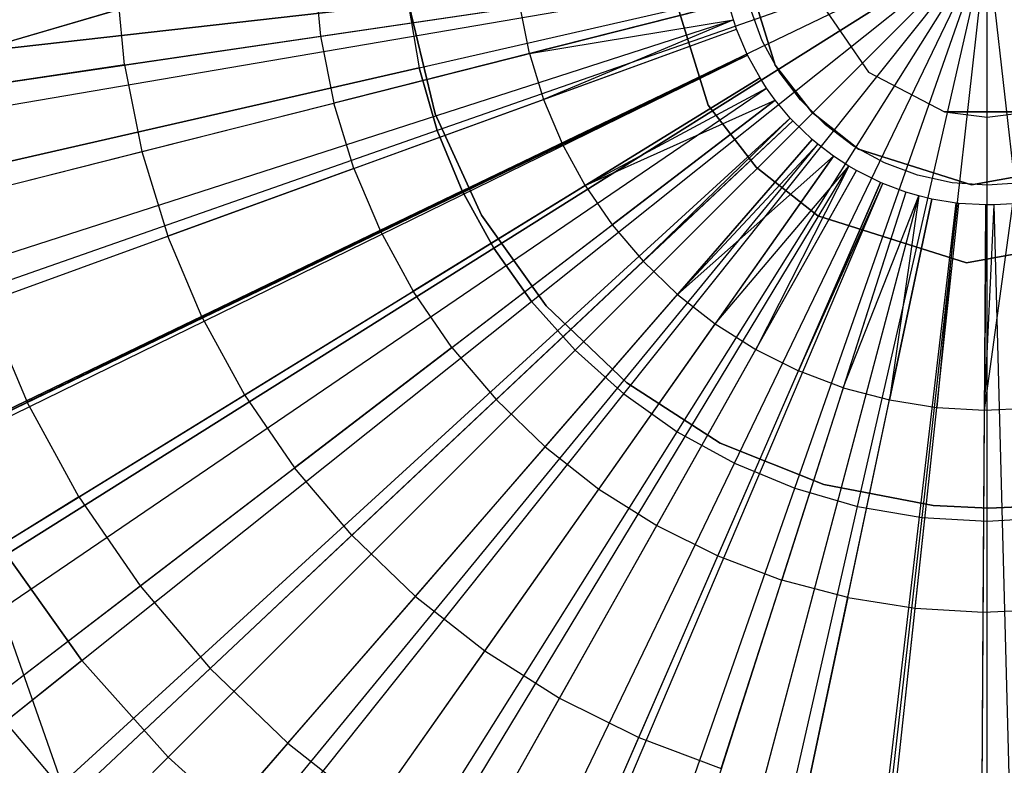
# Model space of a CAD drawing. Extents: x 0.2 to 44.2, y -21.9 to 24.
# Tile 169 of 239: x 16.9 to 18.5, y 14.7 to 15.8. Entities that reach past the tile are written whole.
import ezdxf

# ---------------------------------------------------------------- set-up
doc = ezdxf.new("R2010")
doc.units = 0
doc.header["$LTSCALE"] = 2.54
doc.layers.get('0').update_dxf_attribs({"color": 13, "linetype": 'CONTINUOUS'})

# ---------------------------------------------------------------- blocks, each defined once
blk = doc.blocks.new('GRUPUJ_2')
at = {"color": 0}
for p, q in [((14.1396, 33.9843, 69.0161), (14.0861, 34.1582, 69.0161)), ((14.0861, 34.1582, 49.0161), (14.1396, 33.9843, 49.0161)), ((14.0861, 34.1582, 49.0161), (14.1396, 33.9843, 49.0161)), ((14.1396, 33.9843, 69.0161), (14.0861, 34.1582, 69.0161)), ((13.9663, 34.1514, 69.0161), (14.0366, 33.9227, 69.0161)), ((14.0366, 33.9227, 49.0161), (13.9663, 34.1514, 49.0161)), ((13.9663, 34.1514, 69.0161), (14.0366, 33.9227, 69.0161)), ((14.0366, 33.9227, 49.0161), (13.9663, 34.1514, 49.0161)), ((13.4309, 34.1334, 48.9307), (13.4408, 34.0289, 48.9307)), ((13.4309, 34.1334, 48.9307), (13.4408, 34.0289, 48.9307)), ((12.2395, 33.8521, 48.5), (14.0599, 34.12, 49.05)), ((12.2395, 33.8521, 48.5), (14.0599, 34.12, 49.05)), ((12.2476, 33.801, 48.5), (14.0614, 34.1107, 49.05)), ((12.2476, 33.801, 48.5), (14.0614, 34.1107, 49.05)), ((13.1397, 33.9846, 48.8487), (13.1268, 34.1197, 48.8487)), ((13.1397, 33.9846, 48.8487), (13.1268, 34.1197, 48.8487)), ((12.284, 33.6286, 48.5), (14.068, 34.0793, 49.05)), ((12.284, 33.6286, 48.5), (14.068, 34.0793, 49.05)), ((14.068, 34.0793, 49.05), (13.7622, 34.002, 48.9979)), ((14.068, 34.0793, 49.05), (13.7622, 34.002, 48.9979)), ((14.0753, 34.0539, 49.05), (14.068, 34.0793, 49.05)), ((14.0753, 34.0539, 49.05), (14.068, 34.0793, 49.05)), ((13.4408, 34.0289, 48.9307), (13.7478, 34.0741, 48.9979)), ((13.4408, 34.0289, 48.9307), (13.7478, 34.0741, 48.9979)), ((13.6172, 33.9093, 48.673), (13.5769, 34.0755, 48.673)), ((13.5769, 34.0755, 44.673), (13.6172, 33.9093, 44.673)), ((13.6172, 33.9093, 48.673), (13.5769, 34.0755, 48.673)), ((13.5769, 34.0755, 44.673), (13.6172, 33.9093, 44.673)), ((13.7622, 34.002, 48.9979), (13.7478, 34.0741, 48.9979)), ((13.7622, 34.002, 48.9979), (13.7478, 34.0741, 48.9979)), ((14.1198, 34.0218, 69.0161), (14.1009, 34.0726, 69.0161)), ((12.3241, 33.4892, 48.5), (14.0753, 34.0539, 49.05)), ((12.3241, 33.4892, 48.5), (14.0753, 34.0539, 49.05)), ((13.7622, 34.002, 48.9979), (14.0753, 34.0539, 49.05)), ((13.7622, 34.002, 48.9979), (14.0753, 34.0539, 49.05)), ((14.0753, 34.0539, 49.05), (13.7837, 33.9318, 48.9979)), ((14.0753, 34.0539, 49.05), (13.7837, 33.9318, 48.9979)), ((14.0802, 34.0396, 49.05), (14.0753, 34.0539, 49.05)), ((14.0802, 34.0396, 49.05), (14.0753, 34.0539, 49.05)), ((12.351, 33.4108, 48.5), (14.0802, 34.0396, 49.05)), ((12.351, 33.4108, 48.5), (14.0802, 34.0396, 49.05)), ((13.7837, 33.9318, 48.9979), (14.0802, 34.0396, 49.05)), ((13.7837, 33.9318, 48.9979), (14.0802, 34.0396, 49.05)), ((14.0972, 33.9996, 49.05), (14.0802, 34.0396, 49.05)), ((14.0972, 33.9996, 49.05), (14.0802, 34.0396, 49.05)), ((13.1397, 33.9846, 48.8487), (13.4408, 34.0289, 48.9307)), ((13.1397, 33.9846, 48.8487), (13.4408, 34.0289, 48.9307)), ((13.4408, 34.0289, 48.9307), (13.4614, 33.926, 48.9307)), ((13.4408, 34.0289, 48.9307), (13.4614, 33.926, 48.9307)), ((14.1458, 33.9742, 69.0161), (14.1198, 34.0218, 69.0161)), ((13.7622, 34.002, 48.9979), (13.4614, 33.926, 48.9307)), ((13.7622, 34.002, 48.9979), (13.4614, 33.926, 48.9307)), ((13.7622, 34.002, 48.9979), (13.7837, 33.9318, 48.9979)), ((13.7622, 34.002, 48.9979), (13.7837, 33.9318, 48.9979)), ((12.4396, 33.2008, 48.5), (14.0972, 33.9996, 49.05)), ((12.4396, 33.2008, 48.5), (14.0972, 33.9996, 49.05)), ((12.4441, 33.1915, 48.5), (14.0972, 33.9996, 49.05)), ((12.4441, 33.1915, 48.5), (14.0972, 33.9996, 49.05)), ((14.0972, 33.9996, 49.05), (13.8123, 33.8641, 48.9979)), ((14.0972, 33.9996, 49.05), (13.8123, 33.8641, 48.9979)), ((14.1163, 33.9649, 49.05), (14.0972, 33.9996, 49.05)), ((14.1163, 33.9649, 49.05), (14.0972, 33.9996, 49.05)), ((13.1397, 33.9846, 48.8487), (12.8441, 33.9411, 48.7518)), ((13.1397, 33.9846, 48.8487), (12.8441, 33.9411, 48.7518)), ((13.1397, 33.9846, 48.8487), (13.1663, 33.8515, 48.8487)), ((13.1397, 33.9846, 48.8487), (13.1663, 33.8515, 48.8487)), ((14.1958, 33.912, 69.0161), (14.1396, 33.9843, 69.0161)), ((14.1396, 33.9843, 49.0161), (14.1958, 33.912, 49.0161)), ((14.1396, 33.9843, 49.0161), (14.1396, 33.9843, 69.0161)), ((14.1396, 33.9843, 49.0161), (14.1958, 33.912, 49.0161)), ((14.1396, 33.9843, 49.0161), (14.1396, 33.9843, 69.0161)), ((14.1958, 33.912, 69.0161), (14.1396, 33.9843, 69.0161)), ((14.1783, 33.9308, 69.0161), (14.1458, 33.9742, 69.0161)), ((12.549, 33.0008, 48.5), (14.1163, 33.9649, 49.05)), ((12.549, 33.0008, 48.5), (14.1163, 33.9649, 49.05)), ((14.1163, 33.9649, 49.05), (13.8476, 33.7996, 48.9979)), ((14.1163, 33.9649, 49.05), (13.8476, 33.7996, 48.9979)), ((14.1265, 33.949, 49.05), (14.1163, 33.9649, 49.05)), ((14.1265, 33.949, 49.05), (14.1163, 33.9649, 49.05)), ((12.6054, 32.9138, 48.5), (14.1265, 33.949, 49.05)), ((12.6054, 32.9138, 48.5), (14.1265, 33.949, 49.05)), ((13.8476, 33.7996, 48.9979), (14.1265, 33.949, 49.05)), ((13.8476, 33.7996, 48.9979), (14.1265, 33.949, 49.05)), ((14.1398, 33.9306, 49.05), (14.1265, 33.949, 49.05)), ((14.1398, 33.9306, 49.05), (14.1265, 33.949, 49.05)), ((12.6781, 32.813, 48.5), (14.1398, 33.9306, 49.05)), ((12.6781, 32.813, 48.5), (14.1398, 33.9306, 49.05)), ((13.4922, 33.8257, 48.9307), (13.7837, 33.9318, 48.9979)), ((13.4922, 33.8257, 48.9307), (13.7837, 33.9318, 48.9979)), ((13.7837, 33.9318, 48.9979), (13.8123, 33.8641, 48.9979)), ((13.7837, 33.9318, 48.9979), (13.8123, 33.8641, 48.9979)), ((13.8476, 33.7996, 48.9979), (14.1398, 33.9306, 49.05)), ((13.8476, 33.7996, 48.9979), (14.1398, 33.9306, 49.05)), ((14.1398, 33.9306, 49.05), (13.8892, 33.739, 48.9979)), ((14.1398, 33.9306, 49.05), (13.8892, 33.739, 48.9979)), ((14.1628, 33.9031, 49.05), (14.1398, 33.9306, 49.05)), ((14.1628, 33.9031, 49.05), (14.1398, 33.9306, 49.05)), ((14.2167, 33.8925, 69.0161), (14.1783, 33.9308, 69.0161)), ((13.1663, 33.8515, 48.8487), (13.4614, 33.926, 48.9307)), ((13.1663, 33.8515, 48.8487), (13.4614, 33.926, 48.9307)), ((13.4922, 33.8257, 48.9307), (13.4614, 33.926, 48.9307)), ((13.4922, 33.8257, 48.9307), (13.4614, 33.926, 48.9307)), ((14.0366, 33.9227, 69.0161), (14.1106, 33.8275, 69.0161)), ((14.1106, 33.8275, 49.0161), (14.0366, 33.9227, 49.0161)), ((14.0366, 33.9227, 69.0161), (14.0366, 33.9227, 49.0161)), ((14.0366, 33.9227, 69.0161), (14.1106, 33.8275, 69.0161)), ((14.0366, 33.9227, 69.0161), (14.0366, 33.9227, 49.0161)), ((14.1106, 33.8275, 49.0161), (14.0366, 33.9227, 49.0161)), ((14.2677, 33.8552, 69.0161), (14.1958, 33.912, 69.0161)), ((14.1958, 33.912, 49.0161), (14.2677, 33.8552, 49.0161)), ((14.1958, 33.912, 49.0161), (14.2677, 33.8552, 49.0161)), ((14.1958, 33.912, 49.0161), (14.1958, 33.912, 69.0161)), ((14.2677, 33.8552, 69.0161), (14.1958, 33.912, 69.0161)), ((14.1958, 33.912, 49.0161), (14.1958, 33.912, 69.0161)), ((12.8044, 32.662, 48.5), (14.1628, 33.9031, 49.05)), ((12.8044, 32.662, 48.5), (14.1628, 33.9031, 49.05)), ((12.8256, 32.6392, 48.5), (14.1667, 33.899, 49.05)), ((12.8256, 32.6392, 48.5), (14.1667, 33.899, 49.05)), ((13.6883, 33.7536, 48.673), (13.6172, 33.9093, 48.673)), ((13.6172, 33.9093, 48.673), (13.6172, 33.9093, 44.673)), ((13.6172, 33.9093, 44.673), (13.6883, 33.7536, 44.673)), ((13.6172, 33.9093, 48.673), (13.6172, 33.9093, 44.673)), ((13.6883, 33.7536, 48.673), (13.6172, 33.9093, 48.673)), ((13.6172, 33.9093, 44.673), (13.6883, 33.7536, 44.673)), ((14.1628, 33.9031, 49.05), (13.9368, 33.683, 48.9979)), ((14.1628, 33.9031, 49.05), (13.9368, 33.683, 48.9979)), ((13.9368, 33.683, 48.9979), (14.1667, 33.899, 49.05)), ((13.9368, 33.683, 48.9979), (14.1667, 33.899, 49.05)), ((14.1667, 33.899, 49.05), (14.1628, 33.9031, 49.05)), ((14.1667, 33.899, 49.05), (14.1628, 33.9031, 49.05)), ((14.1966, 33.8702, 49.05), (14.1667, 33.899, 49.05)), ((14.1966, 33.8702, 49.05), (14.1667, 33.899, 49.05)), ((14.2601, 33.86, 69.0161), (14.2167, 33.8925, 69.0161)), ((12.9898, 32.4812, 48.5), (14.1966, 33.8702, 49.05)), ((12.9898, 32.4812, 48.5), (14.1966, 33.8702, 49.05)), ((14.1966, 33.8702, 49.05), (13.9897, 33.6321, 48.9979)), ((14.1966, 33.8702, 49.05), (13.9897, 33.6321, 48.9979)), ((14.2053, 33.8629, 49.05), (14.1966, 33.8702, 49.05)), ((14.2053, 33.8629, 49.05), (14.1966, 33.8702, 49.05)), ((12.8765, 33.7783, 48.7518), (13.1663, 33.8515, 48.8487)), ((12.8765, 33.7783, 48.7518), (13.1663, 33.8515, 48.8487)), ((13.0373, 32.4411, 48.5), (14.2053, 33.8629, 49.05)), ((13.0373, 32.4411, 48.5), (14.2053, 33.8629, 49.05)), ((13.1663, 33.8515, 48.8487), (13.2062, 33.7217, 48.8487)), ((13.1663, 33.8515, 48.8487), (13.2062, 33.7217, 48.8487)), ((13.533, 33.7291, 48.9307), (13.8123, 33.8641, 48.9979)), ((13.533, 33.7291, 48.9307), (13.8123, 33.8641, 48.9979)), ((13.8476, 33.7996, 48.9979), (13.8123, 33.8641, 48.9979)), ((13.8476, 33.7996, 48.9979), (13.8123, 33.8641, 48.9979)), ((13.9897, 33.6321, 48.9979), (14.2053, 33.8629, 49.05)), ((13.9897, 33.6321, 48.9979), (14.2053, 33.8629, 49.05)), ((14.2293, 33.8446, 49.05), (14.2053, 33.8629, 49.05)), ((14.2293, 33.8446, 49.05), (14.2053, 33.8629, 49.05)), ((14.3076, 33.834, 69.0161), (14.2601, 33.86, 69.0161)), ((14.4411, 33.8005, 69.0161), (14.2677, 33.8552, 69.0161)), ((14.2677, 33.8552, 49.0161), (14.4411, 33.8005, 49.0161)), ((14.2677, 33.8552, 49.0161), (14.4411, 33.8005, 49.0161)), ((14.2677, 33.8552, 49.0161), (14.2677, 33.8552, 69.0161)), ((14.4411, 33.8005, 69.0161), (14.2677, 33.8552, 69.0161)), ((14.2677, 33.8552, 49.0161), (14.2677, 33.8552, 69.0161)), ((13.1692, 32.3406, 48.5), (14.2293, 33.8446, 49.05)), ((13.1692, 32.3406, 48.5), (14.2293, 33.8446, 49.05)), ((13.9897, 33.6321, 48.9979), (14.2293, 33.8446, 49.05)), ((13.9897, 33.6321, 48.9979), (14.2293, 33.8446, 49.05)), ((14.2293, 33.8446, 49.05), (14.0476, 33.5867, 48.9979)), ((14.2293, 33.8446, 49.05), (14.0476, 33.5867, 48.9979)), ((14.253, 33.8291, 49.05), (14.2293, 33.8446, 49.05)), ((14.253, 33.8291, 49.05), (14.2293, 33.8446, 49.05)), ((13.4922, 33.8257, 48.9307), (13.2062, 33.7217, 48.8487)), ((13.4922, 33.8257, 48.9307), (13.2062, 33.7217, 48.8487)), ((13.2993, 32.2555, 48.5), (14.253, 33.8291, 49.05)), ((13.2993, 32.2555, 48.5), (14.253, 33.8291, 49.05)), ((13.3619, 32.2189, 48.5), (14.2644, 33.8224, 49.05)), ((13.3619, 32.2189, 48.5), (14.2644, 33.8224, 49.05)), ((13.4922, 33.8257, 48.9307), (13.533, 33.7291, 48.9307)), ((13.4922, 33.8257, 48.9307), (13.533, 33.7291, 48.9307)), ((14.0476, 33.5867, 48.9979), (14.253, 33.8291, 49.05)), ((14.0476, 33.5867, 48.9979), (14.253, 33.8291, 49.05)), ((14.253, 33.8291, 49.05), (14.1097, 33.5475, 48.9979)), ((14.253, 33.8291, 49.05), (14.1097, 33.5475, 48.9979)), ((14.1097, 33.5475, 48.9979), (14.2644, 33.8224, 49.05)), ((14.1097, 33.5475, 48.9979), (14.2644, 33.8224, 49.05)), ((14.1106, 33.8275, 69.0161), (14.2052, 33.7528, 69.0161)), ((14.2052, 33.7528, 49.0161), (14.1106, 33.8275, 49.0161)), ((14.1106, 33.8275, 49.0161), (14.1106, 33.8275, 69.0161)), ((14.2052, 33.7528, 49.0161), (14.1106, 33.8275, 49.0161)), ((14.1106, 33.8275, 69.0161), (14.2052, 33.7528, 69.0161)), ((14.1106, 33.8275, 49.0161), (14.1106, 33.8275, 69.0161)), ((14.2644, 33.8224, 49.05), (14.253, 33.8291, 49.05)), ((14.2644, 33.8224, 49.05), (14.253, 33.8291, 49.05)), ((14.3016, 33.8039, 49.05), (14.2644, 33.8224, 49.05)), ((14.3016, 33.8039, 49.05), (14.2644, 33.8224, 49.05)), ((14.3584, 33.8151, 69.0161), (14.3076, 33.834, 69.0161)), ((14.6201, 33.8326, 69.0161), (14.4411, 33.8005, 69.0161)), ((14.4411, 33.8005, 49.0161), (14.6201, 33.8326, 49.0161)), ((14.4411, 33.8005, 49.0161), (14.6201, 33.8326, 49.0161)), ((14.6201, 33.8326, 69.0161), (14.4411, 33.8005, 69.0161)), ((14.4114, 33.8035, 69.0161), (14.3584, 33.8151, 69.0161)), ((13.566, 32.1173, 48.5), (14.3016, 33.8039, 49.05)), ((13.566, 32.1173, 48.5), (14.3016, 33.8039, 49.05)), ((13.8476, 33.7996, 48.9979), (13.5833, 33.6371, 48.9307)), ((13.8476, 33.7996, 48.9979), (13.5833, 33.6371, 48.9307)), ((13.585, 32.1091, 48.5), (14.3051, 33.8024, 49.05)), ((13.585, 32.1091, 48.5), (14.3051, 33.8024, 49.05)), ((13.8476, 33.7996, 48.9979), (13.8892, 33.739, 48.9979)), ((13.8476, 33.7996, 48.9979), (13.8892, 33.739, 48.9979)), ((14.3016, 33.8039, 49.05), (14.1755, 33.5147, 48.9979)), ((14.3016, 33.8039, 49.05), (14.1755, 33.5147, 48.9979)), ((14.1755, 33.5147, 48.9979), (14.3051, 33.8024, 49.05)), ((14.1755, 33.5147, 48.9979), (14.3051, 33.8024, 49.05)), ((14.3051, 33.8024, 49.05), (14.3016, 33.8039, 49.05)), ((14.3051, 33.8024, 49.05), (14.3016, 33.8039, 49.05)), ((14.3404, 33.7892, 49.05), (14.3051, 33.8024, 49.05)), ((14.3404, 33.7892, 49.05), (14.3051, 33.8024, 49.05)), ((14.4655, 33.7997, 69.0161), (14.4114, 33.8035, 69.0161)), ((14.4411, 33.8005, 49.0161), (14.4411, 33.8005, 69.0161)), ((14.4411, 33.8005, 49.0161), (14.4411, 33.8005, 69.0161)), ((14.5196, 33.8035, 69.0161), (14.4655, 33.7997, 69.0161)), ((14.3404, 33.7892, 49.05), (13.7792, 32.0369, 48.5)), ((14.3404, 33.7892, 49.05), (13.7792, 32.0369, 48.5)), ((13.8886, 32.0049, 48.5), (14.3604, 33.7834, 49.05)), ((13.8886, 32.0049, 48.5), (14.3604, 33.7834, 49.05)), ((13.9995, 31.9785, 48.5), (14.3806, 33.7786, 49.05)), ((13.9995, 31.9785, 48.5), (14.3806, 33.7786, 49.05)), ((14.3404, 33.7892, 49.05), (14.2442, 33.4888, 48.9979)), ((14.3404, 33.7892, 49.05), (14.2442, 33.4888, 48.9979)), ((14.2442, 33.4888, 48.9979), (14.3604, 33.7834, 49.05)), ((14.2442, 33.4888, 48.9979), (14.3604, 33.7834, 49.05)), ((14.3604, 33.7834, 49.05), (14.3153, 33.47, 48.9979)), ((14.3604, 33.7834, 49.05), (14.3153, 33.47, 48.9979)), ((14.3806, 33.7786, 49.05), (14.3153, 33.47, 48.9979)), ((14.3806, 33.7786, 49.05), (14.3153, 33.47, 48.9979)), ((14.3604, 33.7834, 49.05), (14.3404, 33.7892, 49.05)), ((14.3604, 33.7834, 49.05), (14.3404, 33.7892, 49.05)), ((14.3806, 33.7786, 49.05), (14.3604, 33.7834, 49.05)), ((14.3806, 33.7786, 49.05), (14.3604, 33.7834, 49.05)), ((14.4179, 33.7725, 49.05), (14.3806, 33.7786, 49.05)), ((14.4179, 33.7725, 49.05), (14.3806, 33.7786, 49.05)), ((14.204, 31.9449, 48.5), (14.4179, 33.7725, 49.05)), ((14.204, 31.9449, 48.5), (14.4179, 33.7725, 49.05)), ((14.2246, 31.9426, 48.5), (14.4216, 33.772, 49.05)), ((14.2246, 31.9426, 48.5), (14.4216, 33.772, 49.05)), ((14.4179, 33.7725, 49.05), (14.3878, 33.4584, 48.9979)), ((14.4179, 33.7725, 49.05), (14.3878, 33.4584, 48.9979)), ((14.3878, 33.4584, 48.9979), (14.4216, 33.772, 49.05)), ((14.3878, 33.4584, 48.9979), (14.4216, 33.772, 49.05)), ((14.4216, 33.772, 49.05), (14.4179, 33.7725, 49.05)), ((14.4216, 33.772, 49.05), (14.4179, 33.7725, 49.05)), ((14.4631, 33.7697, 49.05), (14.4216, 33.772, 49.05)), ((14.4631, 33.7697, 49.05), (14.4216, 33.772, 49.05)), ((14.4522, 31.9297, 48.5), (14.4631, 33.7697, 49.05)), ((14.4522, 31.9297, 48.5), (14.4631, 33.7697, 49.05)), ((14.4612, 33.4543, 48.9979), (14.5046, 33.7715, 49.05)), ((14.4612, 33.4543, 48.9979), (14.5046, 33.7715, 49.05)), ((14.4612, 33.4543, 48.9979), (14.4763, 33.7698, 49.05)), ((14.4612, 33.4543, 48.9979), (14.4763, 33.7698, 49.05)), ((14.4631, 33.7697, 49.05), (14.4612, 33.4543, 48.9979)), ((14.4631, 33.7697, 49.05), (14.4612, 33.4543, 48.9979)), ((14.4763, 33.7698, 49.05), (14.4631, 33.7697, 49.05)), ((14.4763, 33.7698, 49.05), (14.4631, 33.7697, 49.05)), ((14.5046, 33.7715, 49.05), (14.4763, 33.7698, 49.05)), ((14.5046, 33.7715, 49.05), (14.4763, 33.7698, 49.05)), ((14.5247, 31.9305, 48.5), (14.4763, 33.7698, 49.05)), ((14.5247, 31.9305, 48.5), (14.4763, 33.7698, 49.05)), ((13.7875, 33.6143, 48.673), (13.6883, 33.7536, 48.673)), ((13.6883, 33.7536, 48.673), (13.6883, 33.7536, 44.673)), ((13.6883, 33.7536, 44.673), (13.7875, 33.6143, 44.673)), ((13.6883, 33.7536, 48.673), (13.6883, 33.7536, 44.673)), ((13.7875, 33.6143, 48.673), (13.6883, 33.7536, 48.673)), ((13.6883, 33.7536, 44.673), (13.7875, 33.6143, 44.673)), ((14.2052, 33.7528, 69.0161), (14.4334, 33.6807, 69.0161)), ((14.4334, 33.6807, 49.0161), (14.2052, 33.7528, 49.0161)), ((14.2052, 33.7528, 69.0161), (14.4334, 33.6807, 69.0161)), ((14.2052, 33.7528, 69.0161), (14.2052, 33.7528, 49.0161)), ((14.4334, 33.6807, 49.0161), (14.2052, 33.7528, 49.0161)), ((14.2052, 33.7528, 69.0161), (14.2052, 33.7528, 49.0161)), ((13.6428, 33.5506, 48.9307), (13.8892, 33.739, 48.9979)), ((13.6428, 33.5506, 48.9307), (13.8892, 33.739, 48.9979)), ((13.8892, 33.739, 48.9979), (13.9368, 33.683, 48.9979)), ((13.8892, 33.739, 48.9979), (13.9368, 33.683, 48.9979)), ((12.9253, 33.6196, 48.7518), (13.2062, 33.7217, 48.8487)), ((12.9253, 33.6196, 48.7518), (13.2062, 33.7217, 48.8487)), ((13.2589, 33.5967, 48.8487), (13.2062, 33.7217, 48.8487)), ((13.2589, 33.5967, 48.8487), (13.2062, 33.7217, 48.8487)), ((13.2589, 33.5967, 48.8487), (13.533, 33.7291, 48.9307)), ((13.2589, 33.5967, 48.8487), (13.533, 33.7291, 48.9307)), ((13.533, 33.7291, 48.9307), (13.5833, 33.6371, 48.9307)), ((13.533, 33.7291, 48.9307), (13.5833, 33.6371, 48.9307)), ((14.4334, 33.6807, 69.0161), (14.669, 33.7229, 69.0161)), ((14.669, 33.7229, 49.0161), (14.4334, 33.6807, 49.0161)), ((14.4334, 33.6807, 69.0161), (14.669, 33.7229, 69.0161)), ((14.669, 33.7229, 49.0161), (14.4334, 33.6807, 49.0161)), ((13.7106, 33.4706, 48.9307), (13.9368, 33.683, 48.9979)), ((13.7106, 33.4706, 48.9307), (13.9368, 33.683, 48.9979)), ((13.9368, 33.683, 48.9979), (13.9897, 33.6321, 48.9979)), ((13.9368, 33.683, 48.9979), (13.9897, 33.6321, 48.9979)), ((14.4334, 33.6807, 69.0161), (14.4334, 33.6807, 49.0161)), ((14.4334, 33.6807, 69.0161), (14.4334, 33.6807, 49.0161)), ((13.3241, 33.4776, 48.8487), (13.5833, 33.6371, 48.9307)), ((13.3241, 33.4776, 48.8487), (13.5833, 33.6371, 48.9307)), ((13.6428, 33.5506, 48.9307), (13.5833, 33.6371, 48.9307)), ((13.6428, 33.5506, 48.9307), (13.5833, 33.6371, 48.9307)), ((13.7862, 33.3979, 48.9307), (13.9897, 33.6321, 48.9979)), ((13.7862, 33.3979, 48.9307), (13.9897, 33.6321, 48.9979)), ((13.9897, 33.6321, 48.9979), (14.0476, 33.5867, 48.9979)), ((13.9897, 33.6321, 48.9979), (14.0476, 33.5867, 48.9979)), ((12.9253, 33.6196, 48.7518), (12.9899, 33.4667, 48.7518)), ((12.9253, 33.6196, 48.7518), (12.9899, 33.4667, 48.7518)), ((13.7875, 33.6143, 48.673), (13.7875, 33.6143, 44.673)), ((13.9114, 33.4962, 48.673), (13.7875, 33.6143, 48.673)), ((13.7875, 33.6143, 48.673), (13.7875, 33.6143, 44.673)), ((13.7875, 33.6143, 44.673), (13.9114, 33.4962, 44.673)), ((13.9114, 33.4962, 48.673), (13.7875, 33.6143, 48.673)), ((13.7875, 33.6143, 44.673), (13.9114, 33.4962, 44.673)), ((13.2589, 33.5967, 48.8487), (12.9899, 33.4667, 48.7518)), ((13.2589, 33.5967, 48.8487), (12.9899, 33.4667, 48.7518)), ((13.2589, 33.5967, 48.8487), (13.3241, 33.4776, 48.8487)), ((13.2589, 33.5967, 48.8487), (13.3241, 33.4776, 48.8487)), ((13.8688, 33.3331, 48.9307), (14.0476, 33.5867, 48.9979)), ((13.8688, 33.3331, 48.9307), (14.0476, 33.5867, 48.9979)), ((14.0476, 33.5867, 48.9979), (14.1097, 33.5475, 48.9979)), ((14.0476, 33.5867, 48.9979), (14.1097, 33.5475, 48.9979)), ((13.6428, 33.5506, 48.9307), (13.401, 33.3657, 48.8487)), ((13.6428, 33.5506, 48.9307), (13.401, 33.3657, 48.8487)), ((13.6428, 33.5506, 48.9307), (13.7106, 33.4706, 48.9307)), ((13.6428, 33.5506, 48.9307), (13.7106, 33.4706, 48.9307)), ((13.9575, 33.2771, 48.9307), (14.1097, 33.5475, 48.9979)), ((13.9575, 33.2771, 48.9307), (14.1097, 33.5475, 48.9979)), ((14.1097, 33.5475, 48.9979), (14.1755, 33.5147, 48.9979)), ((14.1097, 33.5475, 48.9979), (14.1755, 33.5147, 48.9979)), ((14.0514, 33.2304, 48.9307), (14.1755, 33.5147, 48.9979)), ((14.0514, 33.2304, 48.9307), (14.1755, 33.5147, 48.9979)), ((14.2442, 33.4888, 48.9979), (14.1755, 33.5147, 48.9979)), ((14.2442, 33.4888, 48.9979), (14.1755, 33.5147, 48.9979)), ((14.0553, 33.4037, 48.673), (13.9114, 33.4962, 48.673)), ((13.9114, 33.4962, 48.673), (13.9114, 33.4962, 44.673)), ((13.9114, 33.4962, 44.673), (14.0553, 33.4037, 44.673)), ((13.9114, 33.4962, 48.673), (13.9114, 33.4962, 44.673)), ((14.0553, 33.4037, 48.673), (13.9114, 33.4962, 48.673)), ((13.9114, 33.4962, 44.673), (14.0553, 33.4037, 44.673)), ((14.2442, 33.4888, 48.9979), (14.1496, 33.1933, 48.9307)), ((14.2442, 33.4888, 48.9979), (14.1496, 33.1933, 48.9307)), ((14.2442, 33.4888, 48.9979), (14.3153, 33.47, 48.9979)), ((14.2442, 33.4888, 48.9979), (14.3153, 33.47, 48.9979)), ((13.0696, 33.321, 48.7518), (13.3241, 33.4776, 48.8487)), ((13.0696, 33.321, 48.7518), (13.3241, 33.4776, 48.8487)), ((13.3241, 33.4776, 48.8487), (13.401, 33.3657, 48.8487)), ((13.3241, 33.4776, 48.8487), (13.401, 33.3657, 48.8487)), ((12.7254, 33.3389, 48.6401), (12.9899, 33.4667, 48.7518)), ((12.7254, 33.3389, 48.6401), (12.9899, 33.4667, 48.7518)), ((13.0696, 33.321, 48.7518), (12.9899, 33.4667, 48.7518)), ((13.0696, 33.321, 48.7518), (12.9899, 33.4667, 48.7518)), ((13.4888, 33.2622, 48.8487), (13.7106, 33.4706, 48.9307)), ((13.4888, 33.2622, 48.8487), (13.7106, 33.4706, 48.9307)), ((13.7106, 33.4706, 48.9307), (13.7862, 33.3979, 48.9307)), ((13.7106, 33.4706, 48.9307), (13.7862, 33.3979, 48.9307)), ((14.251, 33.1664, 48.9307), (14.3153, 33.47, 48.9979)), ((14.251, 33.1664, 48.9307), (14.3153, 33.47, 48.9979)), ((14.3153, 33.47, 48.9979), (14.3878, 33.4584, 48.9979)), ((14.3153, 33.47, 48.9979), (14.3878, 33.4584, 48.9979)), ((14.3546, 33.1499, 48.9307), (14.3878, 33.4584, 48.9979)), ((14.3546, 33.1499, 48.9307), (14.3878, 33.4584, 48.9979)), ((14.3878, 33.4584, 48.9979), (14.4612, 33.4543, 48.9979)), ((14.3878, 33.4584, 48.9979), (14.4612, 33.4543, 48.9979)), ((14.4612, 33.4543, 48.9979), (14.5346, 33.4575, 48.9979)), ((14.4612, 33.4543, 48.9979), (14.5346, 33.4575, 48.9979)), ((14.4594, 33.144, 48.9307), (14.4612, 33.4543, 48.9979)), ((14.4594, 33.144, 48.9307), (14.4612, 33.4543, 48.9979)), ((13.5866, 33.1681, 48.8487), (13.7862, 33.3979, 48.9307)), ((13.5866, 33.1681, 48.8487), (13.7862, 33.3979, 48.9307)), ((13.7862, 33.3979, 48.9307), (13.8688, 33.3331, 48.9307)), ((13.7862, 33.3979, 48.9307), (13.8688, 33.3331, 48.9307)), ((14.0553, 33.4037, 48.673), (14.0553, 33.4037, 44.673)), ((14.2142, 33.3401, 48.673), (14.0553, 33.4037, 48.673)), ((14.0553, 33.4037, 48.673), (14.0553, 33.4037, 44.673)), ((14.0553, 33.4037, 44.673), (14.2142, 33.3401, 44.673)), ((14.2142, 33.3401, 48.673), (14.0553, 33.4037, 48.673)), ((14.0553, 33.4037, 44.673), (14.2142, 33.3401, 44.673)), ((13.1636, 33.1842, 48.7518), (13.401, 33.3657, 48.8487)), ((13.1636, 33.1842, 48.7518), (13.401, 33.3657, 48.8487)), ((13.4888, 33.2622, 48.8487), (13.401, 33.3657, 48.8487)), ((13.4888, 33.2622, 48.8487), (13.401, 33.3657, 48.8487)), ((14.3822, 33.3077, 48.673), (14.2142, 33.3401, 48.673)), ((14.2142, 33.3401, 48.673), (14.2142, 33.3401, 44.673)), ((14.2142, 33.3401, 44.673), (14.3822, 33.3077, 44.673)), ((14.2142, 33.3401, 48.673), (14.2142, 33.3401, 44.673)), ((14.3822, 33.3077, 48.673), (14.2142, 33.3401, 48.673)), ((14.2142, 33.3401, 44.673), (14.3822, 33.3077, 44.673)), ((13.0696, 33.321, 48.7518), (12.8194, 33.1671, 48.6401)), ((13.0696, 33.321, 48.7518), (12.8194, 33.1671, 48.6401)), ((13.0696, 33.321, 48.7518), (13.1636, 33.1842, 48.7518)), ((13.0696, 33.321, 48.7518), (13.1636, 33.1842, 48.7518)), ((13.6935, 33.0844, 48.8487), (13.8688, 33.3331, 48.9307)), ((13.6935, 33.0844, 48.8487), (13.8688, 33.3331, 48.9307)), ((13.8688, 33.3331, 48.9307), (13.9575, 33.2771, 48.9307)), ((13.8688, 33.3331, 48.9307), (13.9575, 33.2771, 48.9307)), ((14.4677, 33.3036, 48.673), (14.3822, 33.3077, 48.673)), ((14.3822, 33.3077, 48.673), (14.3822, 33.3077, 44.673)), ((14.3822, 33.3077, 44.673), (14.4677, 33.3036, 44.673)), ((14.3822, 33.3077, 48.673), (14.3822, 33.3077, 44.673)), ((14.4677, 33.3036, 48.673), (14.3822, 33.3077, 48.673)), ((14.3822, 33.3077, 44.673), (14.4677, 33.3036, 44.673)), ((14.4677, 33.3036, 44.673), (14.5533, 33.3077, 44.673)), ((14.5533, 33.3077, 48.673), (14.4677, 33.3036, 48.673)), ((14.5533, 33.3077, 48.673), (14.4677, 33.3036, 48.673)), ((14.4677, 33.3036, 44.673), (14.5533, 33.3077, 44.673)), ((14.4677, 33.3036, 48.673), (14.4677, 33.3036, 44.673)), ((14.4677, 33.3036, 48.673), (14.4677, 33.3036, 44.673)), ((13.8083, 33.0119, 48.8487), (13.9575, 33.2771, 48.9307)), ((13.8083, 33.0119, 48.8487), (13.9575, 33.2771, 48.9307)), ((13.9575, 33.2771, 48.9307), (14.0514, 33.2304, 48.9307)), ((13.9575, 33.2771, 48.9307), (14.0514, 33.2304, 48.9307)), ((13.4888, 33.2622, 48.8487), (13.271, 33.0576, 48.7518)), ((13.4888, 33.2622, 48.8487), (13.271, 33.0576, 48.7518)), ((13.4888, 33.2622, 48.8487), (13.5866, 33.1681, 48.8487)), ((13.4888, 33.2622, 48.8487), (13.5866, 33.1681, 48.8487)), ((13.9298, 32.9514, 48.8487), (14.0514, 33.2304, 48.9307)), ((13.9298, 32.9514, 48.8487), (14.0514, 33.2304, 48.9307)), ((14.0514, 33.2304, 48.9307), (14.1496, 33.1933, 48.9307)), ((14.0514, 33.2304, 48.9307), (14.1496, 33.1933, 48.9307)), ((14.0568, 32.9035, 48.8487), (14.1496, 33.1933, 48.9307)), ((14.0568, 32.9035, 48.8487), (14.1496, 33.1933, 48.9307)), ((14.251, 33.1664, 48.9307), (14.1496, 33.1933, 48.9307)), ((14.251, 33.1664, 48.9307), (14.1496, 33.1933, 48.9307)), ((12.9303, 33.0058, 48.6401), (13.1636, 33.1842, 48.7518)), ((12.9303, 33.0058, 48.6401), (13.1636, 33.1842, 48.7518)), ((13.1636, 33.1842, 48.7518), (13.271, 33.0576, 48.7518)), ((13.1636, 33.1842, 48.7518), (13.271, 33.0576, 48.7518)), ((13.3906, 32.9425, 48.7518), (13.5866, 33.1681, 48.8487)), ((13.3906, 32.9425, 48.7518), (13.5866, 33.1681, 48.8487)), ((13.5866, 33.1681, 48.8487), (13.6935, 33.0844, 48.8487)), ((13.5866, 33.1681, 48.8487), (13.6935, 33.0844, 48.8487)), ((14.251, 33.1664, 48.9307), (14.188, 32.8687, 48.8487)), ((14.251, 33.1664, 48.9307), (14.188, 32.8687, 48.8487)), ((14.251, 33.1664, 48.9307), (14.3546, 33.1499, 48.9307)), ((14.251, 33.1664, 48.9307), (14.3546, 33.1499, 48.9307)), ((14.322, 32.8474, 48.8487), (14.3546, 33.1499, 48.9307)), ((14.322, 32.8474, 48.8487), (14.3546, 33.1499, 48.9307)), ((14.3546, 33.1499, 48.9307), (14.4594, 33.144, 48.9307)), ((14.3546, 33.1499, 48.9307), (14.4594, 33.144, 48.9307)), ((14.4576, 32.8397, 48.8487), (14.4594, 33.144, 48.9307)), ((14.4576, 32.8397, 48.8487), (14.4594, 33.144, 48.9307)), ((14.4594, 33.144, 48.9307), (14.5642, 33.1487, 48.9307)), ((14.4594, 33.144, 48.9307), (14.5642, 33.1487, 48.9307)), ((13.5213, 32.8401, 48.7518), (13.6935, 33.0844, 48.8487)), ((13.5213, 32.8401, 48.7518), (13.6935, 33.0844, 48.8487)), ((13.6935, 33.0844, 48.8487), (13.8083, 33.0119, 48.8487)), ((13.6935, 33.0844, 48.8487), (13.8083, 33.0119, 48.8487)), ((13.0569, 32.8565, 48.6401), (13.271, 33.0576, 48.7518)), ((13.0569, 32.8565, 48.6401), (13.271, 33.0576, 48.7518)), ((13.3906, 32.9425, 48.7518), (13.271, 33.0576, 48.7518)), ((13.3906, 32.9425, 48.7518), (13.271, 33.0576, 48.7518)), ((12.9303, 33.0058, 48.6401), (13.0569, 32.8565, 48.6401)), ((12.9303, 33.0058, 48.6401), (13.0569, 32.8565, 48.6401)), ((13.6617, 32.7515, 48.7518), (13.8083, 33.0119, 48.8487)), ((13.6617, 32.7515, 48.7518), (13.8083, 33.0119, 48.8487)), ((13.8083, 33.0119, 48.8487), (13.9298, 32.9514, 48.8487)), ((13.8083, 33.0119, 48.8487), (13.9298, 32.9514, 48.8487)), ((13.3906, 32.9425, 48.7518), (13.198, 32.7208, 48.6401)), ((13.3906, 32.9425, 48.7518), (13.198, 32.7208, 48.6401)), ((13.3906, 32.9425, 48.7518), (13.5213, 32.8401, 48.7518)), ((13.3906, 32.9425, 48.7518), (13.5213, 32.8401, 48.7518)), ((13.8103, 32.6775, 48.7518), (13.9298, 32.9514, 48.8487)), ((13.8103, 32.6775, 48.7518), (13.9298, 32.9514, 48.8487)), ((13.9298, 32.9514, 48.8487), (14.0568, 32.9035, 48.8487)), ((13.9298, 32.9514, 48.8487), (14.0568, 32.9035, 48.8487))]:
    blk.add_line(p, q, dxfattribs=at)
blk = doc.blocks.new('KARO-10934_STL')
at = {"color": 0}
for p, q in [((16.643, 15.7213, 125.8858), (18.3226, 16.216, 125.8858)), ((16.643, 15.7213, 125.8858), (18.3226, 16.216, 125.8858)), ((18.3091, 16.2093, 125.8858), (16.643, 15.7213, 125.8858)), ((18.3091, 16.2093, 125.8858), (16.643, 15.7213, 125.8858)), ((18.1798, 15.8683, 125.8836), (18.2546, 15.76, 125.8828)), ((18.1798, 15.8683, 125.8836), (18.2546, 15.76, 125.8828)), ((18.1798, 15.8683, 81.885), (18.2546, 15.76, 81.885)), ((18.1798, 15.8683, 81.885), (18.2546, 15.76, 81.885)), ((18.2546, 15.76, 125.8828), (18.3711, 15.6988, 125.8821)), ((18.2546, 15.76, 81.885), (18.3711, 15.6988, 81.885)), ((18.2546, 15.76, 125.8828), (18.3711, 15.6988, 125.8821)), ((18.2546, 15.76, 125.8828), (18.2546, 15.76, 81.885)), ((18.2546, 15.76, 125.8828), (18.2546, 15.76, 81.885)), ((18.2546, 15.76, 81.885), (18.3711, 15.6988, 81.885)), ((16.643, 15.7213, 125.8858), (22.1855, 0, 125.7675)), ((16.643, 15.7213, 125.8858), (22.1855, 0, 125.7675)), ((18.3711, 15.6988, 125.8821), (18.5027, 15.6988, 125.8819)), ((18.3711, 15.6988, 125.8821), (18.3711, 15.6988, 81.885)), ((18.5027, 15.6988, 125.8819), (18.3711, 15.6988, 81.885)), ((18.3711, 15.6988, 81.885), (18.4369, 15.6908, 81.885)), ((18.5027, 15.6988, 125.8819), (18.3711, 15.6988, 81.885)), ((18.3711, 15.6988, 125.8821), (18.5027, 15.6988, 125.8819)), ((18.3711, 15.6988, 125.8821), (18.3711, 15.6988, 81.885)), ((18.3711, 15.6988, 81.885), (18.4369, 15.6908, 81.885)), ((18.4369, 15.6908, 81.885), (18.5027, 15.6988, 125.8819)), ((18.4369, 15.6908, 81.885), (18.5027, 15.6988, 125.8819)), ((18.4369, 15.6908, 81.885), (18.5027, 15.6988, 81.885)), ((18.4369, 15.6908, 81.885), (18.5027, 15.6988, 81.885))]:
    blk.add_line(p, q, dxfattribs=at)
blk.add_blockref('GRUPUJ_2', (3.9714, -18.2138, 12.8689), dxfattribs=at)
blk = doc.blocks.new('GRUPUJ_1')
at = {"color": 0}
for p, q in [((17.3415, 37.7067, 44.4916), (18.2148, 37.906, 44.4413)), ((17.3415, 37.7067, 44.4916), (18.2148, 37.906, 44.4413)), ((17.3415, 37.7067, 60.391), (18.2148, 37.906, 60.4413)), ((17.3415, 37.7067, 60.391), (18.2148, 37.906, 60.4413)), ((18.2148, 37.906, 44.4413), (17.3693, 37.6102, 44.4916)), ((18.2148, 37.906, 44.4413), (17.3693, 37.6102, 44.4916)), ((18.2148, 37.906, 60.4413), (17.3693, 37.6102, 60.391)), ((18.2148, 37.906, 60.4413), (17.3693, 37.6102, 60.391)), ((17.4078, 37.5174, 44.4916), (18.2148, 37.906, 44.4413)), ((17.4078, 37.5174, 44.4916), (18.2148, 37.906, 44.4413)), ((17.4078, 37.5174, 60.391), (18.2148, 37.906, 60.4413)), ((17.4078, 37.5174, 60.391), (18.2148, 37.906, 60.4413)), ((17.4563, 37.4295, 44.4916), (18.2148, 37.906, 44.4413)), ((17.4563, 37.4295, 44.4916), (18.2148, 37.906, 44.4413)), ((18.2148, 37.906, 60.4413), (17.4563, 37.4295, 60.391)), ((18.2148, 37.906, 60.4413), (17.4563, 37.4295, 60.391)), ((17.5145, 37.3476, 44.4916), (18.2148, 37.906, 44.4413)), ((17.5145, 37.3476, 44.4916), (18.2148, 37.906, 44.4413)), ((17.5145, 37.3476, 60.391), (18.2148, 37.906, 60.4413)), ((17.5145, 37.3476, 60.391), (18.2148, 37.906, 60.4413)), ((17.5814, 37.2727, 44.4916), (18.2148, 37.906, 44.4413)), ((17.5814, 37.2727, 44.4916), (18.2148, 37.906, 44.4413)), ((17.5814, 37.2727, 60.391), (18.2148, 37.906, 60.4413)), ((17.5814, 37.2727, 60.391), (18.2148, 37.906, 60.4413)), ((17.6563, 37.2057, 44.4916), (18.2148, 37.906, 44.4413)), ((17.6563, 37.2057, 44.4916), (18.2148, 37.906, 44.4413)), ((17.6563, 37.2057, 60.391), (18.2148, 37.906, 60.4413)), ((17.6563, 37.2057, 60.391), (18.2148, 37.906, 60.4413)), ((17.7382, 37.1476, 44.4916), (18.2148, 37.906, 44.4413)), ((17.7382, 37.1476, 44.4916), (18.2148, 37.906, 44.4413)), ((17.7382, 37.1476, 60.391), (18.2148, 37.906, 60.4413)), ((17.7382, 37.1476, 60.391), (18.2148, 37.906, 60.4413)), ((17.8261, 37.099, 44.4916), (18.2148, 37.906, 44.4413)), ((17.8261, 37.099, 44.4916), (18.2148, 37.906, 44.4413)), ((17.8261, 37.099, 60.391), (18.2148, 37.906, 60.4413)), ((17.8261, 37.099, 60.391), (18.2148, 37.906, 60.4413)), ((17.9189, 37.0606, 44.4916), (18.2148, 37.906, 44.4413)), ((17.9189, 37.0606, 44.4916), (18.2148, 37.906, 44.4413)), ((17.9189, 37.0606, 60.391), (18.2148, 37.906, 60.4413)), ((17.9189, 37.0606, 60.391), (18.2148, 37.906, 60.4413)), ((18.0155, 37.0328, 44.4916), (18.2148, 37.906, 44.4413)), ((18.0155, 37.0328, 44.4916), (18.2148, 37.906, 44.4413)), ((18.0155, 37.0328, 60.391), (18.2148, 37.906, 60.4413)), ((18.0155, 37.0328, 60.391), (18.2148, 37.906, 60.4413)), ((18.1145, 37.016, 44.4916), (18.2148, 37.906, 44.4413)), ((18.1145, 37.016, 44.4916), (18.2148, 37.906, 44.4413)), ((18.1145, 37.016, 60.391), (18.2148, 37.906, 60.4413)), ((18.1145, 37.016, 60.391), (18.2148, 37.906, 60.4413)), ((18.3151, 37.016, 44.4916), (18.2148, 37.906, 44.4413)), ((18.2148, 37.0103, 44.4916), (18.2148, 37.906, 44.4413)), ((18.3151, 37.016, 44.4916), (18.2148, 37.906, 44.4413)), ((18.2148, 37.0103, 44.4916), (18.2148, 37.906, 44.4413)), ((18.2148, 37.0103, 60.391), (18.2148, 37.906, 60.4413)), ((18.3151, 37.016, 60.391), (18.2148, 37.906, 60.4413)), ((18.2148, 37.0103, 60.391), (18.2148, 37.906, 60.4413)), ((18.3151, 37.016, 60.391), (18.2148, 37.906, 60.4413)), ((16.4458, 37.7067, 60.2407), (17.3247, 37.8058, 60.391)), ((17.3247, 37.8058, 44.4916), (16.4458, 37.7067, 44.6418)), ((16.4458, 37.7067, 60.2407), (17.3247, 37.8058, 60.391)), ((17.3247, 37.8058, 44.4916), (16.4458, 37.7067, 44.6418)), ((17.3247, 37.8058, 60.391), (17.3415, 37.7067, 60.391)), ((17.3247, 37.8058, 44.4916), (17.3415, 37.7067, 44.4916)), ((17.3247, 37.8058, 44.4916), (17.3415, 37.7067, 44.4916)), ((17.3247, 37.8058, 60.391), (17.3415, 37.7067, 60.391)), ((16.4792, 37.5099, 44.6418), (17.3415, 37.7067, 44.4916)), ((17.3415, 37.7067, 60.391), (16.4792, 37.5099, 60.2407)), ((16.4792, 37.5099, 44.6418), (17.3415, 37.7067, 44.4916)), ((17.3415, 37.7067, 60.391), (16.4792, 37.5099, 60.2407)), ((17.3415, 37.7067, 44.4916), (17.3693, 37.6102, 44.4916)), ((17.3415, 37.7067, 44.4916), (17.3693, 37.6102, 44.4916)), ((17.3693, 37.6102, 60.391), (17.3415, 37.7067, 60.391)), ((17.3693, 37.6102, 60.391), (17.3415, 37.7067, 60.391)), ((17.3693, 37.6102, 44.4916), (16.5345, 37.3181, 44.6418)), ((17.3693, 37.6102, 44.4916), (16.5345, 37.3181, 44.6418)), ((17.3693, 37.6102, 60.391), (16.5345, 37.3181, 60.2407)), ((17.3693, 37.6102, 60.391), (16.5345, 37.3181, 60.2407)), ((17.3693, 37.6102, 44.4916), (17.4078, 37.5174, 44.4916)), ((17.3693, 37.6102, 44.4916), (17.4078, 37.5174, 44.4916)), ((17.4078, 37.5174, 60.391), (17.3693, 37.6102, 60.391)), ((17.4078, 37.5174, 60.391), (17.3693, 37.6102, 60.391)), ((16.6109, 37.1337, 44.6418), (17.4078, 37.5174, 44.4916)), ((16.6109, 37.1337, 44.6418), (17.4078, 37.5174, 44.4916)), ((17.4078, 37.5174, 60.391), (16.6109, 37.1337, 60.2407)), ((17.4078, 37.5174, 60.391), (16.6109, 37.1337, 60.2407)), ((17.4078, 37.5174, 44.4916), (17.4563, 37.4295, 44.4916)), ((17.4078, 37.5174, 44.4916), (17.4563, 37.4295, 44.4916)), ((17.4563, 37.4295, 60.391), (17.4078, 37.5174, 60.391)), ((17.4563, 37.4295, 60.391), (17.4078, 37.5174, 60.391)), ((16.7075, 36.9589, 44.6418), (17.4563, 37.4295, 44.4916)), ((16.7075, 36.9589, 44.6418), (17.4563, 37.4295, 44.4916)), ((17.4563, 37.4295, 60.391), (16.7075, 36.9589, 60.2407)), ((17.4563, 37.4295, 60.391), (16.7075, 36.9589, 60.2407)), ((17.4563, 37.4295, 44.4916), (17.5145, 37.3476, 44.4916)), ((17.4563, 37.4295, 44.4916), (17.5145, 37.3476, 44.4916)), ((17.5145, 37.3476, 60.391), (17.4563, 37.4295, 60.391)), ((17.5145, 37.3476, 60.391), (17.4563, 37.4295, 60.391)), ((16.823, 36.7961, 44.6418), (17.5145, 37.3476, 44.4916)), ((16.823, 36.7961, 44.6418), (17.5145, 37.3476, 44.4916)), ((16.823, 36.7961, 60.2407), (17.5145, 37.3476, 60.391)), ((16.823, 36.7961, 60.2407), (17.5145, 37.3476, 60.391)), ((17.5145, 37.3476, 44.4916), (17.5814, 37.2727, 44.4916)), ((17.5145, 37.3476, 44.4916), (17.5814, 37.2727, 44.4916)), ((17.5145, 37.3476, 60.391), (17.5814, 37.2727, 60.391)), ((17.5145, 37.3476, 60.391), (17.5814, 37.2727, 60.391)), ((16.956, 36.6473, 44.6418), (17.5814, 37.2727, 44.4916)), ((16.956, 36.6473, 44.6418), (17.5814, 37.2727, 44.4916)), ((16.956, 36.6473, 60.2407), (17.5814, 37.2727, 60.391)), ((16.956, 36.6473, 60.2407), (17.5814, 37.2727, 60.391)), ((17.5814, 37.2727, 44.4916), (17.6563, 37.2057, 44.4916)), ((17.5814, 37.2727, 44.4916), (17.6563, 37.2057, 44.4916)), ((17.5814, 37.2727, 60.391), (17.6563, 37.2057, 60.391)), ((17.5814, 37.2727, 60.391), (17.6563, 37.2057, 60.391)), ((17.1049, 36.5143, 44.6418), (17.6563, 37.2057, 44.4916)), ((17.1049, 36.5143, 44.6418), (17.6563, 37.2057, 44.4916)), ((17.1049, 36.5143, 60.2407), (17.6563, 37.2057, 60.391)), ((17.1049, 36.5143, 60.2407), (17.6563, 37.2057, 60.391)), ((17.6563, 37.2057, 44.4916), (17.7382, 37.1476, 44.4916)), ((17.6563, 37.2057, 44.4916), (17.7382, 37.1476, 44.4916)), ((17.6563, 37.2057, 60.391), (17.7382, 37.1476, 60.391)), ((17.6563, 37.2057, 60.391), (17.7382, 37.1476, 60.391)), ((17.2677, 36.3987, 44.6418), (17.7382, 37.1476, 44.4916)), ((17.2677, 36.3987, 44.6418), (17.7382, 37.1476, 44.4916)), ((17.2677, 36.3987, 60.2407), (17.7382, 37.1476, 60.391)), ((17.2677, 36.3987, 60.2407), (17.7382, 37.1476, 60.391)), ((17.7382, 37.1476, 44.4916), (17.8261, 37.099, 44.4916)), ((17.7382, 37.1476, 44.4916), (17.8261, 37.099, 44.4916)), ((17.7382, 37.1476, 60.391), (17.8261, 37.099, 60.391)), ((17.7382, 37.1476, 60.391), (17.8261, 37.099, 60.391)), ((17.4424, 36.3022, 44.6418), (17.8261, 37.099, 44.4916)), ((17.4424, 36.3022, 44.6418), (17.8261, 37.099, 44.4916)), ((17.4424, 36.3022, 60.2407), (17.8261, 37.099, 60.391)), ((17.4424, 36.3022, 60.2407), (17.8261, 37.099, 60.391)), ((17.8261, 37.099, 44.4916), (17.9189, 37.0606, 44.4916)), ((17.8261, 37.099, 44.4916), (17.9189, 37.0606, 44.4916)), ((17.8261, 37.099, 60.391), (17.9189, 37.0606, 60.391)), ((17.8261, 37.099, 60.391), (17.9189, 37.0606, 60.391)), ((17.6268, 36.2258, 44.6418), (17.9189, 37.0606, 44.4916)), ((17.6268, 36.2258, 44.6418), (17.9189, 37.0606, 44.4916)), ((17.6268, 36.2258, 60.2407), (17.9189, 37.0606, 60.391)), ((17.6268, 36.2258, 60.2407), (17.9189, 37.0606, 60.391)), ((17.9189, 37.0606, 44.4916), (18.0155, 37.0328, 44.4916)), ((17.9189, 37.0606, 44.4916), (18.0155, 37.0328, 44.4916)), ((17.9189, 37.0606, 60.391), (18.0155, 37.0328, 60.391)), ((17.9189, 37.0606, 60.391), (18.0155, 37.0328, 60.391)), ((17.8186, 36.1705, 44.6418), (18.0155, 37.0328, 44.4916)), ((17.8186, 36.1705, 44.6418), (18.0155, 37.0328, 44.4916)), ((17.8186, 36.1705, 60.2407), (18.0155, 37.0328, 60.391)), ((17.8186, 36.1705, 60.2407), (18.0155, 37.0328, 60.391)), ((18.0155, 37.0328, 44.4916), (18.1145, 37.016, 44.4916)), ((18.0155, 37.0328, 44.4916), (18.1145, 37.016, 44.4916)), ((18.0155, 37.0328, 60.391), (18.1145, 37.016, 60.391)), ((18.0155, 37.0328, 60.391), (18.1145, 37.016, 60.391)), ((18.0155, 36.1371, 44.6418), (18.1145, 37.016, 44.4916)), ((18.0155, 36.1371, 44.6418), (18.1145, 37.016, 44.4916)), ((18.0155, 36.1371, 60.2407), (18.1145, 37.016, 60.391)), ((18.0155, 36.1371, 60.2407), (18.1145, 37.016, 60.391)), ((18.1145, 37.016, 44.4916), (18.2148, 37.0103, 44.4916)), ((18.1145, 37.016, 44.4916), (18.2148, 37.0103, 44.4916)), ((18.1145, 37.016, 60.391), (18.2148, 37.0103, 60.391)), ((18.1145, 37.016, 60.391), (18.2148, 37.0103, 60.391)), ((18.2148, 37.0103, 44.4916), (18.3151, 37.016, 44.4916)), ((18.2148, 37.0103, 44.4916), (18.3151, 37.016, 44.4916)), ((18.2148, 37.0103, 60.391), (18.3151, 37.016, 60.391)), ((18.2148, 37.0103, 60.391), (18.3151, 37.016, 60.391)), ((18.2148, 36.1259, 44.6418), (18.2148, 37.0103, 44.4916)), ((18.2148, 36.1259, 44.6418), (18.2148, 37.0103, 44.4916)), ((18.2148, 36.1259, 60.2407), (18.2148, 37.0103, 60.391)), ((18.2148, 36.1259, 60.2407), (18.2148, 37.0103, 60.391)), ((16.7075, 36.9589, 44.6418), (16.823, 36.7961, 44.6418)), ((16.7075, 36.9589, 44.6418), (16.823, 36.7961, 44.6418)), ((16.823, 36.7961, 60.2407), (16.7075, 36.9589, 60.2407)), ((16.823, 36.7961, 60.2407), (16.7075, 36.9589, 60.2407)), ((16.149, 36.2586, 44.8902), (16.823, 36.7961, 44.6418)), ((16.149, 36.2586, 44.8902), (16.823, 36.7961, 44.6418)), ((16.823, 36.7961, 60.2407), (16.149, 36.2586, 59.9923)), ((16.823, 36.7961, 60.2407), (16.149, 36.2586, 59.9923)), ((16.823, 36.7961, 44.6418), (16.956, 36.6473, 44.6418)), ((16.823, 36.7961, 44.6418), (16.956, 36.6473, 44.6418)), ((16.823, 36.7961, 60.2407), (16.956, 36.6473, 60.2407)), ((16.823, 36.7961, 60.2407), (16.956, 36.6473, 60.2407)), ((16.3464, 36.0377, 44.8902), (16.956, 36.6473, 44.6418)), ((16.3464, 36.0377, 44.8902), (16.956, 36.6473, 44.6418)), ((16.3464, 36.0377, 59.9923), (16.956, 36.6473, 60.2407)), ((16.3464, 36.0377, 59.9923), (16.956, 36.6473, 60.2407)), ((16.956, 36.6473, 44.6418), (17.1049, 36.5143, 44.6418)), ((16.956, 36.6473, 44.6418), (17.1049, 36.5143, 44.6418)), ((16.956, 36.6473, 60.2407), (17.1049, 36.5143, 60.2407)), ((16.956, 36.6473, 60.2407), (17.1049, 36.5143, 60.2407))]:
    blk.add_line(p, q, dxfattribs=at)
blk = doc.blocks.new('GRUPUJ_3')
at = {"color": 0}
for name, p in [('GRUPUJ_1', (0, 0)), ('KARO-10934_STL', (-0.2222, 21.9402, -1.2505))]:
    blk.add_blockref(name, p, dxfattribs=at)

msp = doc.modelspace()

# ---------------------------------------------------------------- block references
at = {"color": 0}
msp.add_blockref('GRUPUJ_3', (0.2222, -21.9402, 1.2505), dxfattribs=at)

doc.saveas('drawing.dxf')
